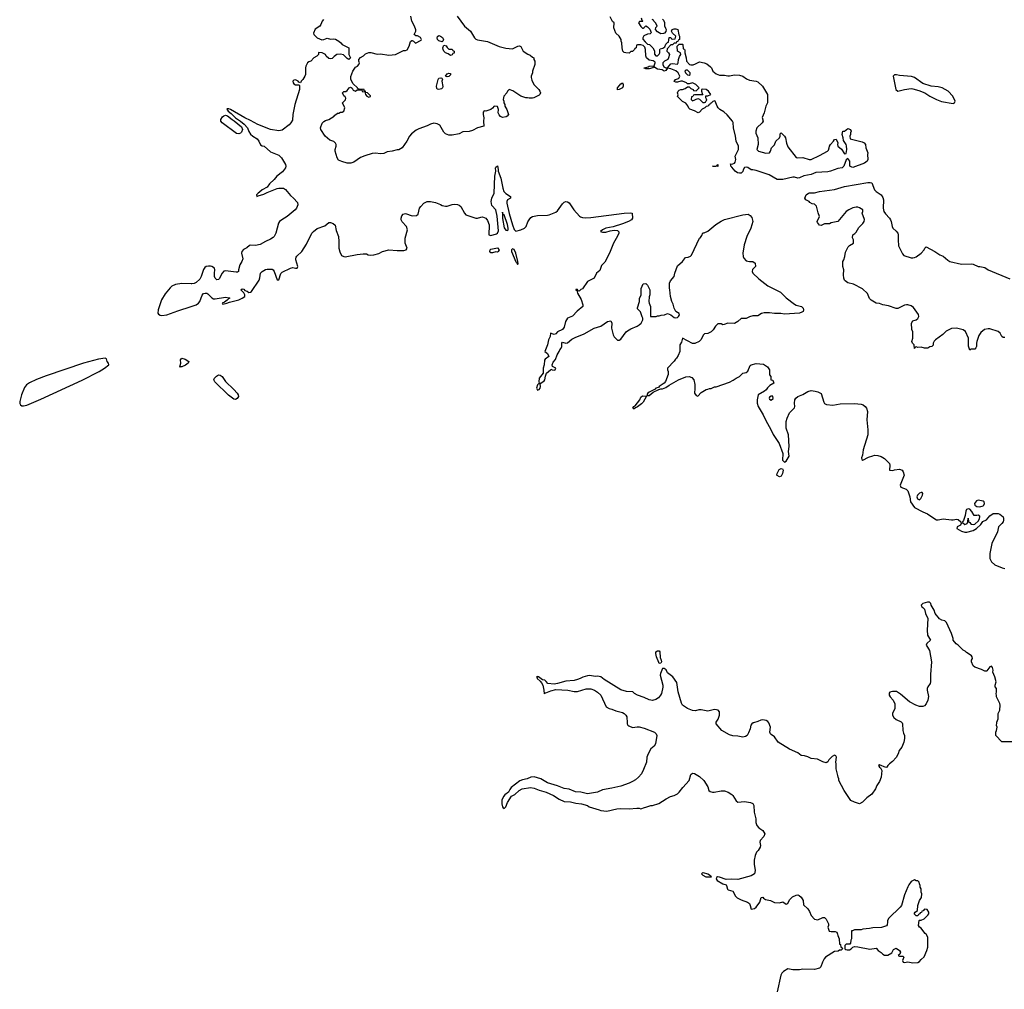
# Model space of a CAD drawing. Header units: inches. Extents: x 2473073 to 2657680, y 705365 to 849016.
# Tile 7 of 151: x 2517946 to 2529744, y 756806 to 768427. Entities that reach past the tile are written whole.
import ezdxf

# ---------------------------------------------------------------- set-up
doc = ezdxf.new("R2010")
doc.units = ezdxf.units.IN
doc.header["$MEASUREMENT"] = 0
for name, color, linetype in [('C5716', 7, 'Continuous'), ('C5725', 7, 'Continuous'), ('C5726', 7, 'Continuous')]:
    doc.layers.add(name, color=color, linetype=linetype)

msp = doc.modelspace()

# ---------------------------------------------------------------- linework, layer by layer
at = {"layer": 'C5716', "color": 5, "elevation": 60}
msp.add_lwpolyline([(2520000, 765260), (2519890, 765264), (2519813, 765253), (2519770, 765233), (2519750, 765215), (2519690, 765143), (2519646, 765070), (2519604, 764950), (2519603, 764910), (2519610, 764896), (2519630, 764885), (2519650, 764883), (2519710, 764890), (2519842, 764938), (2520000, 764990)], dxfattribs=at)
at = {"layer": 'C5716', "color": 5}
for points, elevation in [([(2518969, 764369), (2518890, 764358), (2518710, 764310), (2518261, 764159), (2518146, 764114), (2518065, 764075), (2518028, 764052), (2518002, 764018), (2517967, 763933), (2517947, 763850), (2517946, 763826), (2517956, 763810), (2517970, 763801), (2517990, 763798), (2518030, 763809), (2518199, 763881), (2518695, 764105), (2518897, 764210), (2518963, 764250), (2519013, 764290), (2519009, 764309), (2518994, 764330), (2518984, 764364)], 80), ([(2519890, 764265), (2519875, 764265), (2519870, 764261), (2519865, 764265), (2519876, 764310), (2519874, 764350), (2519890, 764370), (2519930, 764360), (2519972, 764332), (2519963, 764310), (2519933, 764287)], 60)]:
    msp.add_lwpolyline(points, close=True, dxfattribs=dict(at, elevation=elevation))
at = {"layer": 'C5725', "color": 5, "elevation": 60}
for points in [[(2525226, 760000), (2525227, 759990), (2525233, 759973), (2525244, 759964), (2525290, 759946), (2525346, 759954), (2525370, 759952), (2525430, 759937), (2525554, 759890), (2525573, 759870), (2525579, 759850), (2525566, 759750), (2525550, 759721), (2525510, 759690), (2525477, 759630), (2525461, 759590), (2525457, 759530), (2525421, 759439), (2525395, 759390), (2525361, 759350), (2525323, 759317), (2525290, 759295), (2525250, 759277), (2525150, 759243), (2525043, 759217), (2524930, 759196), (2524870, 759168), (2524750, 759151), (2524670, 759169), (2524606, 759174), (2524530, 759206), (2524470, 759214), (2524390, 759247), (2524270, 759282), (2524189, 759329), (2524109, 759351), (2524072, 759348), (2524028, 759330), (2523970, 759317), (2523937, 759303), (2523836, 759224), (2523818, 759202), (2523805, 759170), (2523761, 759139), (2523744, 759116), (2523725, 759075), (2523722, 759030), (2523730, 758994), (2523740, 758980), (2523750, 758973), (2523770, 758993), (2523790, 759044), (2523838, 759122), (2523878, 759142), (2523930, 759188), (2523968, 759210), (2524065, 759225), (2524110, 759218), (2524172, 759192), (2524253, 759170), (2524341, 759130), (2524410, 759085), (2524470, 759059), (2524546, 759054), (2524610, 759037), (2524678, 759030), (2524748, 759010), (2524770, 758995), (2524890, 758959), (2524910, 758949), (2524983, 758943), (2525102, 758970), (2525150, 758975), (2525251, 758969), (2525339, 758979), (2525370, 758978), (2525390, 758968), (2525433, 758987), (2525450, 758988), (2525510, 759009), (2525530, 759009), (2525605, 759035), (2525692, 759090), (2525743, 759117), (2525790, 759129), (2525830, 759149), (2525850, 759170), (2525893, 759227), (2525970, 759309), (2525990, 759382), (2526010, 759397), (2526030, 759393), (2526090, 759357), (2526145, 759310), (2526192, 759232), (2526205, 759190), (2526218, 759178), (2526249, 759169), (2526269, 759169), (2526350, 759187), (2526390, 759184), (2526435, 759170), (2526481, 759141), (2526492, 759130), (2526530, 759064), (2526550, 759050), (2526630, 759057), (2526705, 759045), (2526730, 759033), (2526741, 759010), (2526745, 758930), (2526767, 758850), (2526767, 758807), (2526777, 758770), (2526802, 758742), (2526850, 758709), (2526874, 758670), (2526863, 758637), (2526818, 758590), (2526815, 758570), (2526822, 758530), (2526819, 758510), (2526795, 758470), (2526775, 758450), (2526759, 758410), (2526745, 758355), (2526746, 758306), (2526757, 758230), (2526749, 758190), (2526710, 758166), (2526550, 758123), (2526470, 758126), (2526410, 758121), (2526332, 758152), (2526307, 758153), (2526295, 758145), (2526293, 758130), (2526305, 758110), (2526370, 758070), (2526410, 758059), (2526417, 758050), (2526426, 758006), (2526437, 757997), (2526490, 757981), (2526522, 757922), (2526542, 757902), (2526590, 757879), (2526669, 757849), (2526690, 757834), (2526701, 757810), (2526710, 757768), (2526750, 757776), (2526770, 757790), (2526815, 757850), (2526830, 757908), (2526850, 757909), (2526858, 757898), (2526882, 757882), (2526942, 757870), (2526990, 757847), (2527050, 757844), (2527090, 757853), (2527130, 757825), (2527150, 757835), (2527170, 757878), (2527206, 757914), (2527250, 757934), (2527270, 757937), (2527288, 757930), (2527309, 757910), (2527334, 757870), (2527338, 757818), (2527389, 757770), (2527410, 757738), (2527429, 757689), (2527469, 757649), (2527510, 757638), (2527570, 757668), (2527590, 757666), (2527610, 757646), (2527638, 757590), (2527638, 757570), (2527629, 757550), (2527645, 757505), (2527670, 757499), (2527718, 757498), (2527738, 757490), (2527747, 757467), (2527748, 757450), (2527766, 757410), (2527768, 757348), (2527782, 757342), (2527786, 757310), (2527802, 757302), (2527806, 757290), (2527790, 757274), (2527770, 757274), (2527755, 757265), (2527710, 757258), (2527602, 757190), (2527584, 757170), (2527564, 757130), (2527545, 757075), (2527530, 757058), (2527470, 757043), (2527330, 757047), (2527290, 757041), (2527210, 757041), (2527150, 757052), (2527100, 757020), (2527080, 757000), (2527065, 756975), (2527022, 756778)], [(2526735, 760000), (2526718, 759990), (2526709, 759971), (2526699, 759930), (2526678, 759882), (2526662, 759850), (2526645, 759835), (2526610, 759828), (2526550, 759840), (2526490, 759844), (2526450, 759856), (2526361, 759910), (2526291, 759990), (2526291, 760000)], [(2528519, 760000), (2528526, 759990), (2528529, 759909), (2528536, 759876), (2528549, 759850), (2528549, 759811), (2528539, 759770), (2528517, 759710), (2528484, 759670), (2528473, 759630), (2528450, 759585), (2528405, 759535), (2528368, 759510), (2528348, 759490), (2528338, 759470), (2528325, 759465), (2528250, 759496), (2528238, 759490), (2528249, 759470), (2528262, 759462), (2528277, 759430), (2528267, 759350), (2528250, 759298), (2528215, 759250), (2528199, 759210), (2528155, 759145), (2528098, 759102), (2528044, 759050), (2528010, 759031), (2527948, 759048), (2527904, 759070), (2527826, 759190), (2527762, 759310), (2527762, 759330), (2527752, 759350), (2527751, 759370), (2527731, 759450), (2527731, 759509), (2527727, 759530), (2527735, 759590), (2527726, 759606), (2527710, 759612), (2527682, 759598), (2527643, 759557), (2527630, 759532), (2527610, 759522), (2527570, 759531), (2527504, 759564), (2527430, 759571), (2527390, 759591), (2527350, 759604), (2527310, 759607), (2527270, 759641), (2527170, 759683), (2527035, 759770), (2526990, 759831), (2526950, 759859), (2526942, 759870), (2526936, 759890), (2526944, 759950), (2526922, 760000)], [(2530000, 759736), (2529990, 759738), (2529920, 759740), (2529848, 759772), (2529713, 759773), (2529642, 759850), (2529642, 759890), (2529652, 759908), (2529658, 759950), (2529652, 759970), (2529653, 760000)]]:
    msp.add_lwpolyline(points, dxfattribs=at)
for points in [[(2526230, 758149), (2526170, 758149), (2526134, 758170), (2526114, 758190), (2526130, 758206), (2526190, 758190), (2526222, 758170)], [(2528670, 758118), (2528630, 758098), (2528602, 758058), (2528587, 758033), (2528550, 757938), (2528511, 757809), (2528496, 757790), (2528361, 757659), (2528343, 757630), (2528346, 757610), (2528339, 757581), (2528331, 757569), (2528274, 757546), (2528170, 757544), (2528130, 757534), (2528050, 757528), (2528030, 757518), (2527950, 757518), (2527926, 757506), (2527914, 757506), (2527912, 757410), (2527904, 757396), (2527900, 757360), (2527892, 757348), (2527850, 757346), (2527834, 757330), (2527833, 757293), (2527844, 757284), (2527860, 757280), (2527890, 757281), (2527908, 757290), (2527929, 757311), (2527950, 757318), (2527990, 757316), (2528133, 757287), (2528210, 757298), (2528231, 757271), (2528267, 757247), (2528288, 757228), (2528310, 757216), (2528330, 757215), (2528350, 757216), (2528397, 757243), (2528416, 757284), (2528450, 757298), (2528490, 757271), (2528502, 757250), (2528492, 757228), (2528474, 757210), (2528490, 757202), (2528530, 757205), (2528537, 757197), (2528541, 757190), (2528525, 757150), (2528534, 757130), (2528550, 757128), (2528590, 757134), (2528650, 757123), (2528710, 757127), (2528730, 757138), (2528750, 757165), (2528783, 757197), (2528818, 757270), (2528828, 757312), (2528828, 757430), (2528808, 757468), (2528796, 757476), (2528768, 757510), (2528750, 757538), (2528728, 757550), (2528718, 757570), (2528726, 757630), (2528730, 757634), (2528750, 757634), (2528786, 757650), (2528830, 757694), (2528838, 757710), (2528838, 757730), (2528822, 757762), (2528790, 757766), (2528773, 757747), (2528758, 757742), (2528753, 757727), (2528738, 757722), (2528734, 757710), (2528718, 757702), (2528710, 757686), (2528690, 757686), (2528666, 757710), (2528678, 757730), (2528706, 757750), (2528709, 757810), (2528729, 757870), (2528753, 757907), (2528755, 757950), (2528748, 757970), (2528748, 758010), (2528738, 758030), (2528738, 758050), (2528728, 758070), (2528726, 758090), (2528707, 758107), (2528690, 758108)]]:
    msp.add_lwpolyline(points, close=True, dxfattribs=at)
at = {"layer": 'C5726', "color": 5}
for points, elevation in [([(2523189, 768471), (2523277, 768350), (2523349, 768290), (2523394, 768210), (2523410, 768194), (2523430, 768185), (2523550, 768165), (2523690, 768104), (2523770, 768084), (2523850, 768078), (2523914, 768110), (2523935, 768115), (2523950, 768106), (2523978, 768050), (2524035, 768015), (2524063, 768003), (2524090, 767978), (2524106, 767970), (2524108, 767950), (2524118, 767930), (2524118, 767890), (2524089, 767810), (2524089, 767790), (2524075, 767750), (2524076, 767736), (2524083, 767703), (2524108, 767650), (2524168, 767590), (2524178, 767570), (2524186, 767550), (2524178, 767530), (2524170, 767522), (2524106, 767490), (2524090, 767485), (2524050, 767485), (2524030, 767491), (2524010, 767491), (2523950, 767511), (2523855, 767575), (2523810, 767591), (2523790, 767572), (2523782, 767550), (2523749, 767510), (2523738, 767470), (2523748, 767450), (2523749, 767430), (2523758, 767410), (2523758, 767390), (2523782, 767350), (2523802, 767290), (2523788, 767270), (2523776, 767264), (2523730, 767255), (2523707, 767267), (2523690, 767286), (2523680, 767310), (2523682, 767350), (2523670, 767385), (2523630, 767391), (2523610, 767365), (2523590, 767351), (2523530, 767332), (2523510, 767334), (2523500, 767320), (2523498, 767290), (2523509, 767250), (2523504, 767210), (2523508, 767152), (2523430, 767130), (2523370, 767099), (2523330, 767088), (2523257, 767083), (2523210, 767061), (2523130, 767042), (2523090, 767042), (2523050, 767061), (2523030, 767078), (2522982, 767162), (2522950, 767181), (2522910, 767186), (2522870, 767176), (2522830, 767155), (2522730, 767121), (2522697, 767103), (2522641, 767059), (2522615, 767030), (2522584, 766970), (2522529, 766891), (2522490, 766866), (2522470, 766866), (2522410, 766851), (2522350, 766845), (2522310, 766825), (2522270, 766821), (2522210, 766826), (2522170, 766823), (2522083, 766797), (2522030, 766775), (2521950, 766719), (2521913, 766707), (2521868, 766708), (2521806, 766726), (2521765, 766745), (2521750, 766772), (2521727, 766850), (2521726, 766870), (2521737, 766910), (2521737, 766930), (2521729, 766949), (2521710, 766966), (2521664, 766984), (2521606, 767030), (2521555, 767110), (2521551, 767130), (2521570, 767188), (2521591, 767209), (2521610, 767219), (2521652, 767230), (2521714, 767270), (2521718, 767282), (2521730, 767286), (2521753, 767307), (2521770, 767308), (2521790, 767318), (2521810, 767318), (2521831, 767330), (2521842, 767370), (2521814, 767430), (2521850, 767466), (2521852, 767488), (2521844, 767504), (2521830, 767514), (2521812, 767550), (2521830, 767568), (2521852, 767568), (2521870, 767578), (2521894, 767610), (2521910, 767618), (2521916, 767616), (2521930, 767606), (2521943, 767583), (2521969, 767569), (2521990, 767588), (2522046, 767586), (2522050, 767568), (2522082, 767562), (2522088, 767530), (2522106, 767510), (2522130, 767498), (2522150, 767506), (2522150, 767514), (2522114, 767550), (2522094, 767554), (2522090, 767572), (2522074, 767574), (2522072, 767590), (2522013, 767593), (2521998, 767598), (2521994, 767610), (2521940, 767660), (2521912, 767710), (2521913, 767747), (2521938, 767810), (2521970, 767858), (2521992, 767870), (2522011, 767890), (2522018, 767910), (2522011, 767930), (2522011, 767950), (2522030, 767975), (2522064, 767996), (2522090, 768019), (2522130, 768033), (2522153, 768033), (2522230, 768014), (2522270, 768017), (2522370, 768004), (2522451, 768009), (2522543, 768057), (2522570, 768058), (2522590, 768066), (2522612, 768110), (2522630, 768166), (2522644, 768176), (2522650, 768178), (2522666, 768170), (2522690, 768146), (2522758, 768182), (2522762, 768190), (2522750, 768214), (2522712, 768232), (2522693, 768233), (2522674, 768250), (2522694, 768290), (2522693, 768307), (2522678, 768350), (2522645, 768410), (2522631, 768470)], 60), ([(2525391, 768450), (2525402, 768422), (2525414, 768410), (2525410, 768406), (2525373, 768407), (2525362, 768390), (2525387, 768347), (2525407, 768327), (2525415, 768325), (2525430, 768332), (2525450, 768354), (2525470, 768342), (2525495, 768315), (2525512, 768272), (2525510, 768266), (2525502, 768258), (2525470, 768254), (2525426, 768234), (2525412, 768210), (2525413, 768193), (2525440, 768160), (2525470, 768134), (2525491, 768131), (2525532, 768090), (2525552, 768052), (2525553, 768013), (2525570, 767994), (2525590, 767994), (2525610, 768014), (2525618, 768030), (2525618, 768070), (2525622, 768078), (2525654, 768086), (2525678, 768102), (2525690, 768134), (2525707, 768153), (2525722, 768158), (2525727, 768213), (2525750, 768214), (2525758, 768198), (2525770, 768194), (2525802, 768198), (2525808, 768230), (2525767, 768267), (2525760, 768280), (2525758, 768290), (2525766, 768310), (2525790, 768318), (2525810, 768318), (2525831, 768310), (2525844, 768244), (2525851, 768229), (2525852, 768188), (2525838, 768182), (2525833, 768167), (2525818, 768162), (2525813, 768147), (2525790, 768146), (2525770, 768126), (2525750, 768126), (2525704, 768076), (2525702, 768050), (2525722, 768030), (2525731, 768010), (2525721, 767970), (2525711, 767949), (2525671, 767929), (2525651, 767910), (2525651, 767890), (2525663, 767863), (2525690, 767851), (2525708, 767852), (2525750, 767898), (2525770, 767901), (2525830, 767894), (2525838, 767910), (2525842, 767950), (2525854, 767986), (2525868, 768010), (2525866, 768030), (2525828, 768050), (2525826, 768110), (2525850, 768134), (2525887, 768133), (2525892, 768128), (2525898, 768078), (2525912, 768072), (2525918, 768058), (2525916, 768030), (2525934, 767970), (2525938, 767930), (2525971, 767891), (2525990, 767885), (2526014, 767886), (2526043, 767897), (2526090, 767922), (2526149, 767911), (2526179, 767899), (2526224, 767864), (2526236, 767850), (2526252, 767810), (2526290, 767778), (2526330, 767762), (2526390, 767761), (2526430, 767753), (2526450, 767753), (2526510, 767768), (2526570, 767763), (2526611, 767750), (2526657, 767717), (2526690, 767701), (2526772, 767690), (2526790, 767681), (2526847, 767630), (2526907, 767530), (2526905, 767430), (2526888, 767392), (2526868, 767310), (2526844, 767256), (2526855, 767210), (2526843, 767190), (2526779, 767130), (2526765, 767090), (2526768, 767068), (2526790, 767010), (2526795, 766930), (2526780, 766870), (2526799, 766850), (2526886, 766826), (2526930, 766830), (2526944, 766850), (2526953, 766890), (2526992, 766928), (2527007, 766973), (2527049, 767010), (2527058, 767030), (2527060, 767060), (2527070, 767072), (2527110, 767032), (2527122, 767010), (2527133, 766947), (2527150, 766902), (2527250, 766776), (2527270, 766771), (2527330, 766777), (2527407, 766753), (2527430, 766752), (2527530, 766798), (2527626, 766850), (2527636, 766864), (2527647, 766893), (2527648, 766910), (2527662, 766930), (2527698, 766970), (2527710, 766992), (2527730, 766994), (2527751, 766950), (2527745, 766930), (2527751, 766910), (2527794, 766874), (2527830, 766818), (2527850, 766822), (2527856, 766870), (2527854, 766914), (2527849, 766930), (2527818, 766978), (2527814, 767010), (2527801, 767050), (2527810, 767092), (2527830, 767092), (2527870, 767125), (2527902, 767110), (2527911, 767090), (2527902, 767070), (2527902, 767050), (2527894, 767030), (2527898, 766998), (2528043, 766963), (2528065, 766950), (2528081, 766930), (2528087, 766890), (2528111, 766830), (2528105, 766810), (2528111, 766750), (2528101, 766730), (2528070, 766707), (2527930, 766656), (2527918, 766658), (2527895, 766670), (2527892, 766730), (2527870, 766762), (2527850, 766748), (2527823, 766670), (2527801, 766650), (2527750, 766642), (2527663, 766610), (2527630, 766604), (2527486, 766594), (2527431, 766570), (2527343, 766557), (2527290, 766531), (2527270, 766529), (2527230, 766541), (2527210, 766541), (2527090, 766510), (2527022, 766510), (2526927, 766567), (2526770, 766619), (2526730, 766629), (2526710, 766629), (2526670, 766657), (2526650, 766659), (2526630, 766654), (2526614, 766626), (2526610, 766609), (2526590, 766589), (2526570, 766586), (2526548, 766590), (2526518, 766610), (2526481, 766661), (2526469, 766670), (2526469, 766689), (2526462, 766698), (2526470, 766694), (2526490, 766698), (2526510, 766706), (2526520, 766720), (2526529, 766750), (2526518, 766790), (2526558, 766870), (2526558, 766910), (2526530, 766970), (2526525, 767030), (2526500, 767130), (2526495, 767195), (2526489, 767210), (2526425, 767285), (2526383, 767323), (2526335, 767350), (2526315, 767370), (2526302, 767390), (2526278, 767450), (2526270, 767455), (2526250, 767448), (2526230, 767426), (2526218, 767422), (2526210, 767406), (2526198, 767402), (2526194, 767390), (2526170, 767386), (2526154, 767370), (2526125, 767355), (2526090, 767318), (2526074, 767310), (2526030, 767335), (2525975, 767355), (2525965, 767365), (2525953, 767393), (2525930, 767428), (2525890, 767448), (2525827, 767507), (2525835, 767525), (2525829, 767551), (2525838, 767570), (2525850, 767582), (2525869, 767591), (2525888, 767592), (2525919, 767601), (2525950, 767622), (2525970, 767622), (2525990, 767602), (2526014, 767590), (2526018, 767578), (2526050, 767574), (2526086, 767610), (2526049, 767650), (2526010, 767669), (2525970, 767658), (2525950, 767658), (2525938, 767670), (2525890, 767689), (2525870, 767689), (2525830, 767678), (2525810, 767678), (2525787, 767687), (2525806, 767710), (2525839, 767721), (2525849, 767731), (2525855, 767750), (2525835, 767790), (2525810, 767815), (2525750, 767839), (2525710, 767846), (2525690, 767818), (2525670, 767809), (2525645, 767825), (2525590, 767835), (2525556, 767856), (2525550, 767866), (2525538, 767862), (2525534, 767850), (2525490, 767838), (2525450, 767838), (2525430, 767846), (2525430, 767851), (2525476, 767864), (2525490, 767871), (2525547, 767873), (2525562, 767910), (2525559, 767919), (2525536, 767936), (2525490, 767942), (2525458, 767970), (2525447, 767993), (2525446, 768070), (2525436, 768096), (2525416, 768116), (2525390, 768126), (2525350, 768126), (2525338, 768122), (2525334, 768090), (2525318, 768082), (2525314, 768070), (2525290, 768046), (2525270, 768046), (2525250, 768026), (2525210, 768029), (2525190, 768035), (2525175, 768050), (2525164, 768090), (2525162, 768150), (2525155, 768170), (2525155, 768190), (2525129, 768229), (2525090, 768266), (2525066, 768330), (2525068, 768388), (2525050, 768406), (2525023, 768463)], 40), ([(2521588, 768430), (2521569, 768411), (2521555, 768370), (2521542, 768350), (2521486, 768314), (2521465, 768265), (2521469, 768249), (2521509, 768209), (2521566, 768186), (2521590, 768189), (2521630, 768204), (2521670, 768193), (2521710, 768197), (2521730, 768193), (2521769, 768170), (2521795, 768150), (2521810, 768129), (2521888, 768090), (2521888, 768010), (2521908, 767970), (2521890, 767952), (2521870, 767962), (2521826, 768006), (2521790, 768016), (2521748, 768010), (2521714, 767986), (2521690, 767962), (2521670, 767958), (2521650, 767961), (2521618, 767990), (2521610, 768012), (2521570, 768031), (2521530, 768034), (2521526, 768030), (2521526, 768010), (2521506, 767990), (2521470, 767972), (2521435, 767930), (2521410, 767921), (2521395, 767910), (2521374, 767870), (2521369, 767851), (2521369, 767771), (2521363, 767750), (2521339, 767710), (2521319, 767690), (2521310, 767672), (2521290, 767678), (2521281, 767690), (2521250, 767705), (2521230, 767702), (2521220, 767690), (2521221, 767670), (2521230, 767660), (2521250, 767647), (2521290, 767648), (2521298, 767638), (2521299, 767590), (2521241, 767410), (2521218, 767290), (2521215, 767225), (2521196, 767190), (2521173, 767167), (2521090, 767103), (2521050, 767097), (2520950, 767113), (2520801, 767170), (2520710, 767221), (2520645, 767250), (2520470, 767350), (2520450, 767359), (2520430, 767358), (2520427, 767353), (2520444, 767330), (2520481, 767301), (2520532, 767250), (2520592, 767212), (2520636, 767176), (2520674, 767130), (2520690, 767089), (2520710, 767054), (2520739, 767030), (2520790, 767001), (2520811, 766971), (2520830, 766929), (2520850, 766917), (2520875, 766910), (2520950, 766845), (2521050, 766802), (2521082, 766770), (2521129, 766690), (2521134, 766670), (2521129, 766650), (2521095, 766605), (2521029, 766550), (2520995, 766510), (2520941, 766459), (2520910, 766420), (2520853, 766390), (2520821, 766359), (2520805, 766350), (2520785, 766330), (2520788, 766310), (2520802, 766318), (2520870, 766336), (2520910, 766356), (2521030, 766405), (2521050, 766410), (2521107, 766407), (2521132, 766392), (2521190, 766319), (2521227, 766287), (2521275, 766235), (2521277, 766210), (2521263, 766170), (2521246, 766150), (2521149, 766070), (2521085, 766030), (2521061, 766010), (2521049, 765990), (2521015, 765870), (2520995, 765830), (2520983, 765817), (2520950, 765795), (2520890, 765770), (2520826, 765734), (2520770, 765722), (2520710, 765726), (2520699, 765721), (2520669, 765691), (2520629, 765671), (2520609, 765650), (2520604, 765630), (2520618, 765562), (2520609, 765531), (2520584, 765490), (2520569, 765429), (2520569, 765410), (2520557, 765403), (2520538, 765402), (2520410, 765418), (2520390, 765413), (2520370, 765390), (2520338, 765322), (2520330, 765314), (2520310, 765308), (2520288, 765328), (2520280, 765350), (2520279, 765390), (2520286, 765430), (2520280, 765450), (2520250, 765470), (2520234, 765474), (2520210, 765475), (2520182, 765470), (2520164, 765456), (2520150, 765435), (2520121, 765350), (2520103, 765317), (2520062, 765278), (2520035, 765265), (2520010, 765260), (2520000, 765260)], 60), ([(2525650, 768434), (2525660, 768420), (2525672, 768392), (2525673, 768353), (2525684, 768324), (2525694, 768310), (2525690, 768286), (2525673, 768267), (2525660, 768260), (2525630, 768258), (2525590, 768282), (2525566, 768310), (2525568, 768332), (2525586, 768350), (2525570, 768386), (2525546, 768410), (2525542, 768422), (2525526, 768430)], 40), ([(2520000, 764990), (2520062, 765010), (2520090, 765029), (2520106, 765050), (2520133, 765127), (2520150, 765144), (2520170, 765151), (2520190, 765148), (2520202, 765142), (2520250, 765093), (2520270, 765083), (2520290, 765081), (2520410, 765100), (2520455, 765095), (2520462, 765090), (2520450, 765086), (2520433, 765067), (2520398, 765042), (2520370, 765030), (2520378, 765018), (2520429, 765029), (2520458, 765042), (2520570, 765071), (2520613, 765090), (2520642, 765110), (2520644, 765130), (2520633, 765153), (2520594, 765190), (2520610, 765202), (2520630, 765198), (2520643, 765183), (2520672, 765172), (2520690, 765156), (2520710, 765160), (2520725, 765170), (2520814, 765306), (2520825, 765335), (2520831, 765390), (2520850, 765410), (2520890, 765432), (2520910, 765438), (2520970, 765438), (2520983, 765430), (2520995, 765410), (2521030, 765309), (2521050, 765309), (2521076, 765384), (2521090, 765400), (2521190, 765451), (2521217, 765457), (2521250, 765450), (2521271, 765450), (2521277, 765470), (2521256, 765550), (2521254, 765570), (2521259, 765581), (2521266, 765594), (2521326, 765650), (2521383, 765737), (2521448, 765870), (2521465, 765890), (2521510, 765924), (2521602, 765958), (2521650, 765998), (2521670, 765998), (2521704, 765984), (2521725, 765965), (2521739, 765899), (2521765, 765830), (2521772, 765768), (2521772, 765690), (2521783, 765643), (2521803, 765603), (2521829, 765589), (2521847, 765587), (2521990, 765614), (2522062, 765622), (2522101, 765621), (2522122, 765610), (2522150, 765604), (2522188, 765608), (2522250, 765627), (2522292, 765648), (2522370, 765670), (2522470, 765659), (2522550, 765660), (2522577, 765670), (2522590, 765690), (2522566, 765750), (2522563, 765810), (2522591, 765910), (2522581, 765950), (2522530, 766006), (2522517, 766030), (2522516, 766050), (2522523, 766077), (2522542, 766098), (2522570, 766105), (2522650, 766077), (2522699, 766081), (2522722, 766098), (2522736, 766170), (2522751, 766190), (2522790, 766229), (2522830, 766249), (2522870, 766249), (2522930, 766236), (2522990, 766213), (2523010, 766201), (2523050, 766193), (2523070, 766193), (2523130, 766213), (2523157, 766217), (2523190, 766213), (2523210, 766205), (2523233, 766190), (2523274, 766110), (2523290, 766089), (2523410, 766049), (2523430, 766049), (2523470, 766062), (2523490, 766064), (2523530, 766049), (2523550, 766022), (2523570, 765968), (2523573, 765950), (2523566, 765866), (2523569, 765849), (2523590, 765841), (2523659, 765861), (2523672, 765868), (2523684, 765896), (2523667, 766073), (2523650, 766148), (2523602, 766202), (2523596, 766250), (2523605, 766290), (2523632, 766350), (2523640, 766550), (2523650, 766610), (2523649, 766651), (2523650, 766659), (2523670, 766675), (2523681, 766630), (2523679, 766610), (2523710, 766528), (2523736, 766410), (2523749, 766370), (2523770, 766345), (2523826, 766310), (2523826, 766290), (2523790, 766270), (2523782, 766250), (2523782, 766230), (2523810, 766105), (2523850, 765967), (2523870, 765911), (2523890, 765894), (2523952, 765908), (2523996, 765930), (2524016, 765950), (2524035, 766005), (2524051, 766029), (2524070, 766055), (2524091, 766069), (2524150, 766081), (2524270, 766085), (2524291, 766089), (2524370, 766121), (2524390, 766135), (2524450, 766219), (2524470, 766239), (2524490, 766249), (2524510, 766245), (2524530, 766233), (2524588, 766148), (2524654, 766074), (2524666, 766066), (2524690, 766058), (2524730, 766054), (2524790, 766058), (2525189, 766109), (2525270, 766112), (2525287, 766107), (2525288, 766050), (2525278, 766030), (2525242, 766010), (2525170, 765981), (2525056, 765944), (2524970, 765927), (2524929, 765910), (2524906, 765890), (2524930, 765879), (2524970, 765881), (2525023, 765897), (2525070, 765903), (2525110, 765901), (2525126, 765886), (2525125, 765870), (2525110, 765831), (2525063, 765750), (2525014, 765630), (2524959, 765521), (2524918, 765482), (2524899, 765421), (2524858, 765390), (2524828, 765330), (2524748, 765290), (2524690, 765202), (2524668, 765192), (2524650, 765174), (2524638, 765178), (2524630, 765194), (2524608, 765192), (2524610, 765186), (2524622, 765182), (2524628, 765150), (2524673, 765073), (2524694, 765010), (2524694, 764990), (2524627, 764933), (2524570, 764875), (2524509, 764850), (2524486, 764810), (2524470, 764742), (2524450, 764716), (2524392, 764688), (2524370, 764663), (2524350, 764656), (2524308, 764670), (2524302, 764630), (2524284, 764590), (2524272, 764530), (2524238, 764450), (2524270, 764425), (2524285, 764390), (2524242, 764358), (2524235, 764345), (2524230, 764290), (2524220, 764250), (2524219, 764190), (2524170, 764130), (2524165, 764085), (2524169, 764071), (2524150, 764052), (2524139, 764010), (2524150, 763988), (2524170, 763995), (2524181, 764010), (2524186, 764030), (2524182, 764058), (2524191, 764070), (2524230, 764097), (2524237, 764110), (2524245, 764155), (2524259, 764190), (2524306, 764230), (2524310, 764238), (2524326, 764230), (2524350, 764226), (2524362, 764230), (2524370, 764251), (2524332, 764272), (2524325, 764290), (2524337, 764323), (2524365, 764355), (2524386, 764410), (2524411, 764449), (2524418, 764470), (2524436, 764490), (2524441, 764510), (2524441, 764550), (2524450, 764562), (2524490, 764549), (2524510, 764553), (2524563, 764597), (2524601, 764619), (2524710, 764662), (2524830, 764732), (2524910, 764756), (2524990, 764809), (2525030, 764818), (2525042, 764790), (2525039, 764730), (2525059, 764650), (2525070, 764628), (2525110, 764588), (2525130, 764586), (2525150, 764598), (2525215, 764685), (2525230, 764698), (2525270, 764722), (2525345, 764755), (2525370, 764769), (2525392, 764790), (2525412, 764830), (2525414, 764850), (2525404, 764864), (2525385, 764925), (2525350, 764962), (2525347, 764973), (2525372, 765050), (2525373, 765087), (2525392, 765130), (2525393, 765207), (2525418, 765262), (2525450, 765266), (2525470, 765246), (2525495, 765190), (2525498, 765130), (2525487, 765107), (2525486, 765050), (2525488, 765028), (2525506, 764990), (2525506, 764870), (2525571, 764869), (2525590, 764878), (2525610, 764878), (2525633, 764887), (2525672, 764888), (2525710, 764906), (2525750, 764889), (2525790, 764857), (2525810, 764853), (2525830, 764858), (2525842, 764870), (2525851, 764891), (2525847, 764907), (2525809, 764929), (2525788, 764968), (2525777, 765017), (2525762, 765050), (2525745, 765110), (2525738, 765190), (2525731, 765211), (2525731, 765250), (2525731, 765270), (2525743, 765297), (2525790, 765350), (2525797, 765390), (2525830, 765478), (2525890, 765528), (2525923, 765577), (2525957, 765583), (2525985, 765595), (2525995, 765605), (2526061, 765739), (2526090, 765810), (2526102, 765818), (2526120, 765840), (2526130, 765873), (2526147, 765873), (2526190, 765894), (2526288, 765972), (2526350, 766013), (2526390, 766033), (2526610, 766089), (2526675, 766095), (2526700, 766080), (2526718, 766058), (2526729, 766010), (2526709, 765930), (2526659, 765830), (2526626, 765730), (2526613, 765630), (2526614, 765590), (2526624, 765570), (2526650, 765539), (2526690, 765529), (2526730, 765529), (2526758, 765510), (2526762, 765470), (2526725, 765435), (2526721, 765410), (2526730, 765390), (2526801, 765321), (2526910, 765239), (2527063, 765163), (2527130, 765095), (2527230, 765017), (2527250, 765005), (2527315, 764990), (2527334, 764970), (2527339, 764950), (2527335, 764930), (2527320, 764920), (2527290, 764911), (2527110, 764899), (2527065, 764905), (2526990, 764905), (2526930, 764913), (2526866, 764914), (2526834, 764906), (2526790, 764878), (2526730, 764876), (2526690, 764866), (2526650, 764845), (2526590, 764846), (2526550, 764811), (2526510, 764786), (2526430, 764791), (2526387, 764773), (2526370, 764772), (2526350, 764782), (2526310, 764782), (2526285, 764755), (2526255, 764710), (2526230, 764685), (2526190, 764665), (2526150, 764662), (2526138, 764650), (2526108, 764590), (2526089, 764571), (2526035, 764545), (2526010, 764546), (2525888, 764612), (2525876, 764564), (2525858, 764530), (2525858, 764450), (2525836, 764404), (2525818, 764370), (2525803, 764357), (2525790, 764334), (2525708, 764252), (2525708, 764230), (2525718, 764210), (2525716, 764176), (2525686, 764090), (2525669, 764070), (2525608, 764032), (2525599, 764021), (2525570, 764010), (2525560, 764000), (2525490, 763964), (2525473, 763950), (2525462, 763930), (2525463, 763923), (2525490, 763925), (2525536, 763964), (2525603, 763997), (2525630, 764005), (2525650, 764005), (2525690, 764018), (2525730, 764047), (2525842, 764110), (2525930, 764145), (2525970, 764149), (2525999, 764139), (2526024, 764110), (2526035, 764055), (2526034, 763986), (2526030, 763970), (2526032, 763952), (2526050, 763922), (2526070, 763917), (2526110, 763958), (2526170, 763995), (2526190, 763998), (2526212, 764008), (2526231, 764009), (2526270, 764028), (2526290, 764028), (2526450, 764082), (2526495, 764105), (2526532, 764130), (2526571, 764149), (2526610, 764189), (2526650, 764199), (2526670, 764213), (2526699, 764281), (2526711, 764290), (2526770, 764307), (2526859, 764299), (2526905, 764265), (2526929, 764230), (2526929, 764169), (2526946, 764150), (2526948, 764110), (2526970, 764106), (2526982, 764070), (2526936, 764044), (2526905, 764015), (2526890, 763993), (2526870, 763977), (2526795, 763930), (2526782, 763870), (2526782, 763830), (2526795, 763790), (2526855, 763690), (2526882, 763630), (2526949, 763509), (2526974, 763454), (2527047, 763347), (2527091, 763230), (2527086, 763150), (2527110, 763125), (2527130, 763136), (2527165, 763195), (2527160, 763250), (2527166, 763310), (2527160, 763450), (2527132, 763530), (2527132, 763610), (2527143, 763650), (2527170, 763717), (2527230, 763775), (2527235, 763790), (2527230, 763830), (2527234, 763870), (2527246, 763890), (2527270, 763910), (2527330, 763936), (2527390, 763971), (2527430, 763982), (2527477, 763977), (2527510, 763969), (2527549, 763949), (2527582, 763842), (2527590, 763829), (2527614, 763814), (2527690, 763809), (2527778, 763822), (2527950, 763829), (2528030, 763821), (2528052, 763812), (2528079, 763790), (2528093, 763770), (2528104, 763730), (2528097, 763630), (2528109, 763510), (2528109, 763450), (2528054, 763270), (2528045, 763210), (2528035, 763175), (2528036, 763156), (2528050, 763149), (2528116, 763184), (2528170, 763202), (2528190, 763207), (2528230, 763205), (2528270, 763194), (2528308, 763170), (2528369, 763110), (2528374, 763090), (2528370, 763028), (2528410, 763025), (2528430, 763032), (2528490, 763040), (2528522, 763030), (2528534, 763010), (2528544, 762970), (2528495, 762850), (2528506, 762826), (2528570, 762801), (2528590, 762782), (2528613, 762710), (2528622, 762650), (2528670, 762582), (2528768, 762530), (2528825, 762505), (2528910, 762444), (2528930, 762434), (2528950, 762433), (2529010, 762446), (2529110, 762432), (2529130, 762432), (2529170, 762442), (2529190, 762438), (2529224, 762410), (2529229, 762390), (2529218, 762370), (2529178, 762350), (2529175, 762330), (2529230, 762296), (2529270, 762285), (2529294, 762286), (2529370, 762304), (2529410, 762329), (2529462, 762378), (2529487, 762413), (2529530, 762435), (2529570, 762482), (2529610, 762509), (2529669, 762509), (2529690, 762502), (2529729, 762469), (2529735, 762450), (2529735, 762430), (2529729, 762410), (2529715, 762390), (2529675, 762350), (2529664, 762290), (2529596, 762150), (2529570, 762030), (2529569, 761969), (2529589, 761930), (2529630, 761895), (2529718, 761858), (2529749, 761849)], 60), ([(2529750, 764620), (2529730, 764618), (2529713, 764630), (2529696, 764670), (2529671, 764691), (2529570, 764721), (2529550, 764722), (2529507, 764713), (2529462, 764678), (2529439, 764641), (2529415, 764570), (2529410, 764550), (2529411, 764509), (2529405, 764495), (2529390, 764478), (2529342, 764478), (2529330, 764466), (2529316, 764516), (2529314, 764610), (2529279, 764690), (2529250, 764710), (2529170, 764730), (2529110, 764727), (2529047, 764693), (2529006, 764654), (2528918, 764590), (2528904, 764576), (2528892, 764550), (2528890, 764526), (2528874, 764510), (2528853, 764507), (2528830, 764489), (2528790, 764489), (2528750, 764502), (2528710, 764498), (2528690, 764506), (2528678, 764502), (2528674, 764490), (2528667, 764487), (2528666, 764530), (2528646, 764550), (2528638, 764570), (2528649, 764610), (2528648, 764648), (2528647, 764687), (2528636, 764716), (2528634, 764790), (2528650, 764818), (2528690, 764831), (2528710, 764846), (2528721, 764870), (2528715, 764895), (2528656, 764976), (2528630, 764998), (2528590, 765010), (2528571, 765009), (2528550, 765007), (2528470, 764967), (2528450, 764964), (2528356, 764996), (2528290, 765008), (2528250, 765024), (2528209, 765030), (2528150, 765066), (2528130, 765087), (2528104, 765144), (2528044, 765203), (2527938, 765258), (2527870, 765275), (2527836, 765296), (2527830, 765306), (2527822, 765330), (2527819, 765370), (2527822, 765430), (2527809, 765470), (2527809, 765530), (2527821, 765550), (2527832, 765588), (2527840, 765640), (2527875, 765705), (2527890, 765722), (2527938, 765750), (2527938, 765790), (2527927, 765813), (2527928, 765850), (2527955, 765865), (2527970, 765882), (2528003, 765937), (2528050, 765985), (2528064, 766010), (2528068, 766032), (2528042, 766110), (2528049, 766130), (2528048, 766150), (2528010, 766174), (2527990, 766179), (2527970, 766181), (2527930, 766172), (2527881, 766150), (2527850, 766129), (2527750, 766010), (2527670, 765994), (2527650, 765982), (2527590, 765979), (2527550, 765962), (2527530, 765964), (2527504, 765996), (2527502, 766010), (2527529, 766070), (2527513, 766113), (2527493, 766193), (2527470, 766215), (2527440, 766220), (2527415, 766235), (2527408, 766248), (2527368, 766270), (2527355, 766290), (2527369, 766329), (2527398, 766350), (2527410, 766354), (2527470, 766353), (2527530, 766370), (2527710, 766394), (2527830, 766430), (2528110, 766474), (2528135, 766475), (2528158, 766470), (2528189, 766389), (2528207, 766370), (2528270, 766330), (2528290, 766298), (2528298, 766270), (2528293, 766167), (2528299, 766130), (2528319, 766099), (2528368, 766050), (2528380, 766030), (2528390, 766010), (2528402, 765950), (2528410, 765930), (2528450, 765894), (2528468, 765870), (2528474, 765850), (2528473, 765790), (2528477, 765717), (2528523, 765623), (2528542, 765602), (2528630, 765575), (2528650, 765573), (2528670, 765577), (2528690, 765585), (2528747, 765630), (2528783, 765670), (2528794, 765690), (2528810, 765703), (2528910, 765650), (2528970, 765611), (2529012, 765592), (2529066, 765546), (2529091, 765530), (2529230, 765496), (2529350, 765503), (2529370, 765499), (2529430, 765471), (2529450, 765471), (2529510, 765456), (2529551, 765431), (2529810, 765321)], 40), ([(2529653, 760000), (2529653, 760007), (2529672, 760050), (2529672, 760110), (2529692, 760150), (2529694, 760210), (2529692, 760230), (2529652, 760310), (2529652, 760330), (2529646, 760346), (2529652, 760370), (2529652, 760410), (2529634, 760430), (2529634, 760450), (2529645, 760490), (2529631, 760550), (2529606, 760606), (2529611, 760630), (2529602, 760662), (2529590, 760678), (2529570, 760671), (2529537, 760623), (2529530, 760618), (2529510, 760618), (2529470, 760638), (2529390, 760666), (2529370, 760682), (2529351, 760730), (2529352, 760750), (2529362, 760770), (2529358, 760790), (2529350, 760802), (2529323, 760823), (2529290, 760842), (2529277, 760857), (2529250, 760871), (2529190, 760931), (2529167, 760947), (2529132, 760990), (2529131, 761011), (2529111, 761070), (2529050, 761202), (2529030, 761222), (2528994, 761230), (2528968, 761248), (2528916, 761310), (2528905, 761350), (2528866, 761410), (2528865, 761430), (2528846, 761446), (2528826, 761446), (2528769, 761430), (2528748, 761410), (2528755, 761390), (2528770, 761383), (2528790, 761362), (2528799, 761310), (2528829, 761250), (2528822, 761110), (2528825, 761050), (2528858, 760990), (2528815, 760950), (2528809, 760931), (2528826, 760906), (2528846, 760866), (2528873, 760730), (2528859, 760581), (2528860, 760490), (2528855, 760470), (2528830, 760430), (2528822, 760410), (2528821, 760390), (2528835, 760315), (2528827, 760270), (2528810, 760227), (2528790, 760205), (2528770, 760196), (2528730, 760196), (2528686, 760210), (2528610, 760253), (2528502, 760342), (2528454, 760374), (2528430, 760377), (2528406, 760374), (2528373, 760367), (2528363, 760357), (2528366, 760330), (2528377, 760310), (2528413, 760270), (2528431, 760229), (2528434, 760170), (2528405, 760110), (2528403, 760090), (2528422, 760062), (2528450, 760041), (2528510, 760013), (2528519, 760000)], 60), ([(2526291, 760000), (2526291, 760010), (2526316, 760044), (2526332, 760090), (2526332, 760130), (2526314, 760150), (2526297, 760157), (2526270, 760161), (2526190, 760141), (2526110, 760156), (2526085, 760155), (2526045, 760145), (2526010, 760146), (2525950, 760171), (2525890, 760212), (2525875, 760235), (2525837, 760370), (2525822, 760482), (2525771, 760550), (2525710, 760601), (2525694, 760634), (2525670, 760653), (2525648, 760652), (2525625, 760590), (2525622, 760570), (2525654, 760450), (2525654, 760426), (2525636, 760350), (2525625, 760330), (2525600, 760300), (2525570, 760281), (2525530, 760267), (2525490, 760275), (2525430, 760303), (2525350, 760331), (2525312, 760350), (2525292, 760370), (2525217, 760377), (2525150, 760394), (2524950, 760519), (2524910, 760551), (2524870, 760561), (2524850, 760557), (2524770, 760568), (2524750, 760565), (2524692, 760548), (2524662, 760530), (2524630, 760518), (2524590, 760508), (2524490, 760501), (2524390, 760471), (2524350, 760465), (2524274, 760470), (2524256, 760496), (2524238, 760510), (2524210, 760517), (2524162, 760550), (2524146, 760554), (2524138, 760550), (2524145, 760545), (2524147, 760530), (2524181, 760501), (2524200, 760480), (2524213, 760453), (2524228, 760390), (2524230, 760348), (2524241, 760359), (2524250, 760358), (2524310, 760383), (2524370, 760401), (2524513, 760393), (2524590, 760375), (2524630, 760375), (2524734, 760406), (2524790, 760406), (2524832, 760392), (2524869, 760369), (2524909, 760330), (2524975, 760190), (2525008, 760170), (2525042, 760162), (2525090, 760143), (2525170, 760123), (2525190, 760113), (2525210, 760093), (2525223, 760070), (2525226, 760000)], 60), ([(2526922, 760000), (2526921, 760001), (2526910, 760015), (2526890, 760027), (2526850, 760037), (2526826, 760034), (2526790, 760016), (2526738, 760002), (2526735, 760000)], 60)]:
    msp.add_lwpolyline(points, dxfattribs=dict(at, elevation=elevation))
for points, elevation in [([(2523010, 768162), (2522970, 768173), (2522953, 768190), (2522947, 768210), (2522953, 768227), (2522970, 768236), (2522990, 768231), (2523013, 768213), (2523023, 768190), (2523018, 768170)], 60), ([(2523090, 768074), (2523130, 768074), (2523138, 768058), (2523154, 768050), (2523153, 768027), (2523138, 768022), (2523130, 768006), (2523110, 767998), (2523079, 768019), (2523050, 768029), (2523030, 768049), (2523019, 768070), (2523017, 768090), (2523030, 768122), (2523055, 768115), (2523070, 768092)], 60), ([(2523070, 767742), (2523049, 767749), (2523070, 767779), (2523090, 767786), (2523104, 767784), (2523112, 767770), (2523090, 767748)], 60), ([(2525950, 767822), (2525930, 767822), (2525923, 767817), (2525918, 767810), (2525925, 767790), (2525948, 767768), (2525970, 767763), (2525979, 767770), (2525979, 767790), (2525970, 767802)], 40), ([(2528452, 767768), (2528430, 767768), (2528412, 767750), (2528446, 767590), (2528470, 767571), (2528550, 767591), (2528630, 767601), (2528650, 767598), (2528719, 767579), (2528791, 767551), (2528852, 767510), (2528932, 767470), (2528990, 767447), (2529130, 767421), (2529148, 767430), (2529155, 767450), (2529128, 767510), (2529070, 767569), (2528998, 767610), (2528950, 767621), (2528869, 767629), (2528770, 767662), (2528670, 767734), (2528632, 767748), (2528490, 767759)], 60), ([(2522970, 767589), (2522953, 767593), (2522943, 767603), (2522942, 767630), (2522959, 767710), (2522970, 767726), (2522991, 767731), (2523005, 767725), (2523014, 767710), (2523005, 767690), (2523015, 767625), (2523011, 767610), (2523001, 767599)], 60), ([(2525110, 767586), (2525109, 767611), (2525150, 767658), (2525171, 767671), (2525178, 767650), (2525178, 767630), (2525171, 767610), (2525130, 767589)], 40), ([(2526130, 767595), (2526114, 767590), (2526114, 767570), (2526122, 767542), (2526133, 767527), (2526030, 767526), (2526018, 767522), (2526013, 767507), (2525998, 767502), (2525994, 767470), (2526010, 767454), (2526070, 767482), (2526093, 767473), (2526130, 767434), (2526150, 767434), (2526162, 767438), (2526166, 767450), (2526178, 767462), (2526176, 767476), (2526166, 767490), (2526167, 767513), (2526190, 767514), (2526226, 767530), (2526199, 767570), (2526170, 767589)], 40), ([(2520570, 767059), (2520544, 767064), (2520372, 767190), (2520357, 767210), (2520357, 767230), (2520376, 767264), (2520390, 767276), (2520410, 767281), (2520435, 767275), (2520490, 767230), (2520516, 767216), (2520602, 767142), (2520616, 767110), (2520602, 767078), (2520590, 767069)], 60), ([(2526310, 766669), (2526246, 766670), (2526287, 766673), (2526302, 766678), (2526310, 766691)], 40), ([(2523730, 766119), (2523730, 766046), (2523750, 765932), (2523770, 765904), (2523790, 765902), (2523798, 765910), (2523799, 765930), (2523790, 765971), (2523750, 766090), (2523737, 766097)], 80), ([(2523670, 765639), (2523650, 765645), (2523610, 765635), (2523590, 765635), (2523579, 765650), (2523584, 765670), (2523590, 765676), (2523670, 765691), (2523691, 765670), (2523681, 765650)], 60), ([(2523850, 765680), (2523838, 765670), (2523838, 765650), (2523890, 765526), (2523899, 765519), (2523910, 765493), (2523917, 765503), (2523915, 765530), (2523890, 765631), (2523872, 765672)], 80), ([(2520530, 763876), (2520510, 763881), (2520448, 763928), (2520285, 764085), (2520274, 764110), (2520281, 764130), (2520304, 764156), (2520330, 764169), (2520348, 764168), (2520371, 764151), (2520410, 764090), (2520510, 763997), (2520553, 763950), (2520565, 763930), (2520566, 763910), (2520550, 763887)], 60), ([(2525303, 763763), (2525295, 763770), (2525305, 763790), (2525319, 763801), (2525375, 763870), (2525390, 763903), (2525410, 763919), (2525457, 763917), (2525415, 763845), (2525397, 763823), (2525350, 763787), (2525325, 763775), (2525310, 763763)], 60), ([(2526970, 763915), (2526950, 763915), (2526930, 763902), (2526926, 763890), (2526930, 763878), (2526950, 763869), (2526973, 763887)], 60), ([(2527050, 762949), (2527024, 762964), (2527020, 762970), (2527022, 762990), (2527045, 763035), (2527070, 763047), (2527085, 763045), (2527096, 763030), (2527085, 762990), (2527070, 762955)], 60), ([(2528750, 762761), (2528727, 762753), (2528706, 762730), (2528696, 762710), (2528704, 762684), (2528730, 762671), (2528744, 762690), (2528763, 762730), (2528769, 762750), (2528759, 762759)], 60), ([(2529430, 762667), (2529410, 762660), (2529388, 762630), (2529393, 762610), (2529414, 762594), (2529450, 762590), (2529490, 762602), (2529501, 762610), (2529509, 762630), (2529502, 762650), (2529490, 762656)], 60), ([(2529310, 762564), (2529290, 762556), (2529282, 762538), (2529274, 762486), (2529254, 762426), (2529242, 762410), (2529242, 762402), (2529270, 762378), (2529298, 762390), (2529309, 762410), (2529310, 762451), (2529314, 762410), (2529330, 762402), (2529338, 762390), (2529350, 762383), (2529370, 762379), (2529390, 762383), (2529437, 762423), (2529449, 762450), (2529453, 762470), (2529450, 762478), (2529430, 762489), (2529416, 762484), (2529384, 762484), (2529354, 762534), (2529330, 762559)], 60), ([(2525610, 760713), (2525603, 760723), (2525578, 760790), (2525568, 760830), (2525570, 760850), (2525590, 760863), (2525610, 760863), (2525616, 760850), (2525622, 760782), (2525634, 760750), (2525635, 760730), (2525630, 760717)], 60)]:
    msp.add_lwpolyline(points, close=True, dxfattribs=dict(at, elevation=elevation))

doc.saveas('drawing.dxf')
